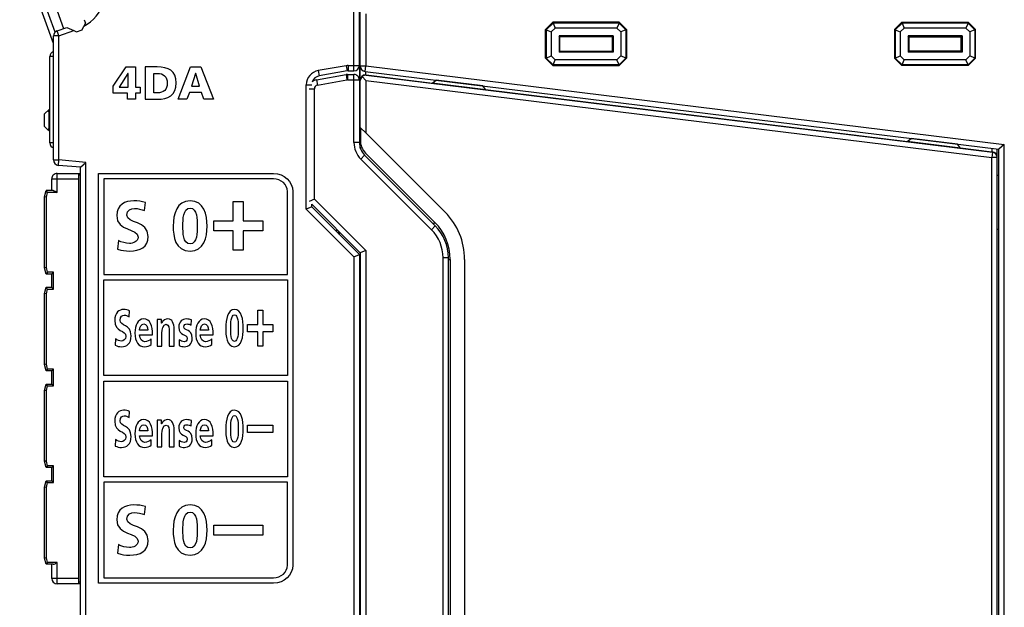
# Model space of a CAD drawing. Extents: x 0 to 188, y 0 to 176.
# Tile 30 of 33: x 63 to 118, y 104 to 136. Entities that reach past the tile are written whole.
import ezdxf

# ---------------------------------------------------------------- set-up
doc = ezdxf.new("R2010")
doc.units = 0
doc.header["$LTSCALE"] = 11.47995
doc.header["$MEASUREMENT"] = 0
doc.layers.get('0').update_dxf_attribs({"linetype": 'CONTINUOUS'})

msp = doc.modelspace()

# ---------------------------------------------------------------- linework, layer by layer
at = {"color": 7, "linetype": 'CONTINUOUS'}
for p, q in [((65.2085, 134.888), (63.3264, 140.0584)), ((65.2998, 135.5143), (63.6561, 140.0295)), ((81.9083, 133.358), (81.9083, 137.0815)), ((82.2083, 133.6581), (82.2083, 136.9082)), ((82.2582, 129.0668), (82.2582, 136.9371)), ((65.4014, 136.6963), (65.7607, 135.7097)), ((82.5583, 136.5348), (82.5583, 133.6323)), ((65.4059, 135.5808), (65.9485, 135.7782)), ((65.9488, 135.7779), (66.333, 135.5991)), ((66.7987, 135.6352), (66.8938, 135.8392)), ((66.9779, 136.0197), (66.8938, 135.8392)), ((66.911, 136.2034), (66.9779, 136.0197)), ((92.9584, 136.0583), (92.5584, 135.658)), ((92.9746, 136.0187), (92.5977, 135.6418)), ((93.0897, 135.7417), (92.875, 135.5271)), ((92.9584, 136.0583), (92.9746, 136.0187)), ((96.6584, 136.0583), (92.9584, 136.0583)), ((92.9746, 136.0187), (93.0897, 135.7417)), ((96.6419, 136.0187), (92.9746, 136.0187)), ((96.5272, 135.7417), (93.0897, 135.7417)), ((96.6419, 136.0187), (96.5272, 135.7417)), ((96.7418, 135.5271), (96.5272, 135.7417)), ((96.6584, 136.0583), (96.6419, 136.0187)), ((97.0191, 135.6418), (96.6419, 136.0187)), ((97.0584, 135.658), (96.6584, 136.0583)), ((111.9584, 135.658), (112.3584, 136.0583)), ((111.9977, 135.6418), (112.3746, 136.0187)), ((112.275, 135.5271), (112.4893, 135.7417)), ((112.3584, 136.0583), (112.3746, 136.0187)), ((112.3584, 136.0583), (116.0584, 136.0583)), ((112.3746, 136.0187), (112.4893, 135.7417)), ((116.0419, 136.0187), (112.3746, 136.0187)), ((115.9272, 135.7417), (112.4893, 135.7417)), ((116.0419, 136.0187), (115.9272, 135.7417)), ((115.9272, 135.7417), (116.1418, 135.5271)), ((116.0584, 136.0583), (116.0419, 136.0187)), ((116.0419, 136.0187), (116.4191, 135.6418)), ((116.0584, 136.0583), (116.4584, 135.658)), ((65.2085, 128.4081), (65.2085, 135.2987)), ((65.5082, 135.2987), (65.2085, 135.2987)), ((65.5082, 135.2987), (65.4059, 135.5808)), ((65.5082, 135.2987), (66.333, 135.5991)), ((65.5082, 128.4081), (65.5082, 135.2987)), ((66.333, 135.5991), (66.4932, 135.5243)), ((66.4932, 135.5243), (66.7987, 135.6352)), ((92.5584, 134.0581), (92.5584, 135.658)), ((92.5584, 135.658), (92.5977, 135.6418)), ((92.5977, 135.6418), (92.5977, 134.0743)), ((92.5977, 135.6418), (92.875, 135.5271)), ((92.875, 135.5271), (92.875, 134.1894)), ((93.306, 135.3104), (93.306, 134.4057)), ((93.3584, 135.258), (93.306, 135.3104)), ((96.3108, 135.3104), (93.306, 135.3104)), ((93.3584, 134.4581), (93.3584, 135.258)), ((96.2584, 135.258), (93.3584, 135.258)), ((96.2584, 135.258), (96.3108, 135.3104)), ((96.2584, 135.258), (96.2584, 134.4581)), ((96.3108, 135.3104), (96.3108, 134.4057)), ((97.0191, 135.6418), (96.7418, 135.5271)), ((96.7418, 135.5271), (96.7418, 134.1894)), ((97.0584, 135.658), (97.0191, 135.6418)), ((97.0191, 135.6418), (97.0191, 134.0743)), ((97.0584, 135.658), (97.0584, 134.0581)), ((111.9584, 135.658), (111.9584, 134.0581)), ((111.9584, 135.658), (111.9977, 135.6418)), ((111.9977, 135.6418), (111.9977, 134.0743)), ((111.9977, 135.6418), (112.275, 135.5271)), ((112.275, 135.5271), (112.275, 134.1894)), ((112.706, 135.3104), (112.706, 134.4057)), ((115.7108, 135.3104), (112.706, 135.3104)), ((112.7584, 135.258), (112.706, 135.3104)), ((112.7584, 135.258), (112.7584, 134.4581)), ((112.7584, 135.258), (115.6585, 135.258)), ((115.6585, 135.258), (115.7108, 135.3104)), ((115.6585, 134.4581), (115.6585, 135.258)), ((115.7108, 135.3104), (115.7108, 134.4057)), ((116.4191, 135.6418), (116.1418, 135.5271)), ((116.1418, 135.5271), (116.1418, 134.1894)), ((116.4584, 135.658), (116.4191, 135.6418)), ((116.4191, 135.6418), (116.4191, 134.0743)), ((116.4584, 134.0581), (116.4584, 135.658)), ((65.0083, 129.3583), (65.0083, 134.158)), ((65.2081, 134.158), (65.0083, 134.158)), ((92.5977, 134.0743), (92.875, 134.1894)), ((93.0897, 133.9747), (92.875, 134.1894)), ((93.3584, 134.4581), (93.306, 134.4057)), ((96.3108, 134.4057), (93.306, 134.4057)), ((93.3584, 134.4581), (96.2584, 134.4581)), ((96.2584, 134.4581), (96.3108, 134.4057)), ((96.7418, 134.1894), (96.5272, 133.9747)), ((97.0191, 134.0743), (96.7418, 134.1894)), ((111.9977, 134.0743), (112.275, 134.1894)), ((112.275, 134.1894), (112.4893, 133.9747)), ((112.7584, 134.4581), (112.706, 134.4057)), ((115.7108, 134.4057), (112.706, 134.4057)), ((115.6585, 134.4581), (112.7584, 134.4581)), ((115.6585, 134.4581), (115.7108, 134.4057)), ((115.9272, 133.9747), (116.1418, 134.1894)), ((116.4191, 134.0743), (116.1418, 134.1894)), ((68.5165, 132.5042), (69.2382, 133.5794)), ((69.2382, 133.5794), (69.7695, 133.5794)), ((69.7695, 133.5794), (69.7695, 132.4475)), ((72.1318, 131.7797), (72.8149, 133.5794)), ((72.8149, 133.5794), (73.4026, 133.5794)), ((73.4026, 133.5794), (74.0965, 131.7797)), ((81.4804, 133.6491), (79.9194, 133.3739)), ((81.4804, 133.6491), (81.5324, 133.3536)), ((81.5848, 133.6581), (81.5848, 133.358)), ((81.5848, 133.6581), (82.2083, 133.6581)), ((82.2083, 133.6574), (82.2083, 129.3793)), ((82.2582, 133.6323), (82.5583, 133.6323)), ((82.5218, 133.3346), (82.5583, 133.6323)), ((82.5583, 133.6323), (118.0583, 129.2735)), ((92.5584, 134.0581), (92.5977, 134.0743)), ((92.9584, 133.6581), (92.5584, 134.0581)), ((92.9746, 133.6974), (92.5977, 134.0743)), ((92.9584, 133.6581), (92.9746, 133.6974)), ((92.9584, 133.6581), (96.6584, 133.6581)), ((92.9746, 133.6974), (93.0897, 133.9747)), ((96.6419, 133.6974), (92.9746, 133.6974)), ((96.5272, 133.9747), (93.0897, 133.9747)), ((96.6419, 133.6974), (96.5272, 133.9747)), ((97.0191, 134.0743), (96.6419, 133.6974)), ((96.6584, 133.6581), (96.6419, 133.6974)), ((97.0584, 134.0581), (96.6584, 133.6581)), ((97.0584, 134.0581), (97.0191, 134.0743)), ((111.9584, 134.0581), (111.9977, 134.0743)), ((111.9584, 134.0581), (112.3584, 133.6581)), ((111.9977, 134.0743), (112.3746, 133.6974)), ((112.3584, 133.6581), (112.3746, 133.6974)), ((116.0584, 133.6581), (112.3584, 133.6581)), ((112.3746, 133.6974), (112.4893, 133.9747)), ((116.0419, 133.6974), (112.3746, 133.6974)), ((115.9272, 133.9747), (112.4893, 133.9747)), ((116.0419, 133.6974), (115.9272, 133.9747)), ((116.0419, 133.6974), (116.4191, 134.0743)), ((116.0584, 133.6581), (116.0419, 133.6974)), ((116.0584, 133.6581), (116.4584, 134.0581)), ((116.4584, 134.0581), (116.4191, 134.0743)), ((69.3467, 133.2082), (68.8569, 132.4475)), ((69.3519, 133.2082), (69.3467, 133.2082)), ((69.3519, 132.4475), (69.3519, 133.2082)), ((73.1036, 133.2082), (72.8717, 132.5042)), ((73.1091, 133.2082), (73.1036, 133.2082)), ((73.3227, 132.5042), (73.1091, 133.2082)), ((79.8215, 132.8606), (81.4652, 133.1506)), ((79.9194, 133.3739), (79.9714, 133.0783)), ((81.5324, 133.3536), (79.9714, 133.0783)), ((81.4652, 133.1506), (81.5172, 132.8551)), ((81.552, 133.1582), (81.552, 132.8581)), ((81.552, 133.1582), (81.9083, 133.1582)), ((81.5848, 133.358), (81.9083, 133.358)), ((81.9083, 129.3793), (81.9083, 133.1582)), ((82.5583, 132.821), (82.3616, 133.0435)), ((82.5218, 133.3346), (117.7582, 129.0083)), ((82.5594, 133.1386), (82.5594, 133.3301)), ((82.5948, 133.1365), (82.5594, 133.1386)), ((82.5948, 133.1186), (82.5948, 133.1365)), ((82.5948, 133.1365), (86.278, 132.6842)), ((82.5948, 133.1186), (117.3948, 128.8457)), ((68.5165, 132.1226), (68.5165, 132.5042)), ((72.8717, 132.5042), (73.3227, 132.5042)), ((79.2583, 125.6837), (79.2583, 132.586)), ((79.2583, 132.586), (79.5583, 132.586)), ((79.8215, 132.8606), (79.8736, 132.5653)), ((79.8736, 132.5653), (81.5172, 132.8551)), ((81.552, 132.8581), (82.2083, 132.8581)), ((82.2582, 132.5705), (82.2083, 132.5705)), ((82.5583, 132.821), (82.5583, 129.9209)), ((82.5583, 132.821), (117.3583, 128.548)), ((86.2625, 132.6721), (86.4812, 132.843)), ((89.2329, 132.3073), (86.2625, 132.6721)), ((89.062, 132.526), (86.4812, 132.843)), ((89.2329, 132.3073), (89.062, 132.526)), ((69.3209, 132.1226), (68.5165, 132.1226)), ((68.8569, 132.4475), (69.3519, 132.4475)), ((69.3209, 131.7797), (69.3209, 132.1226)), ((69.7695, 132.4475), (70.0247, 132.4475)), ((69.7695, 132.1226), (69.7695, 131.7797)), ((70.0247, 132.1226), (69.7695, 132.1226)), ((70.0247, 132.4475), (70.0247, 132.1226)), ((72.7608, 132.1638), (72.6192, 131.7797)), ((73.4364, 132.1638), (72.7608, 132.1638)), ((73.5704, 131.7797), (73.4364, 132.1638)), ((79.4085, 132.3683), (79.7082, 132.3683)), ((79.7082, 126.2326), (79.7082, 132.3683)), ((82.2083, 131.9583), (82.2582, 131.9521)), ((89.2205, 132.3231), (112.6781, 129.4444)), ((69.7695, 131.7797), (69.3209, 131.7797)), ((72.6192, 131.7797), (72.1318, 131.7797)), ((74.0965, 131.7797), (73.5704, 131.7797)), ((64.9584, 131.2207), (64.7083, 130.9706)), ((64.7083, 130.2706), (64.7083, 130.9706)), ((64.9584, 131.2207), (65.0083, 131.2207)), ((64.9584, 130.2206), (64.9584, 131.0206)), ((64.9584, 131.0206), (65.0083, 131.0206)), ((64.8998, 130.0794), (64.7083, 130.2706)), ((64.958, 130.0211), (64.8998, 130.0794)), ((64.9584, 130.2206), (65.0083, 130.2206)), ((64.9584, 130.0208), (65.0083, 130.0208)), ((82.2755, 130.2037), (82.2755, 129.3194)), ((82.5583, 129.9209), (82.2755, 130.2037)), ((82.5583, 129.9209), (86.9746, 125.5046)), ((65.2081, 129.3583), (65.0083, 129.3583)), ((82.2083, 129.3793), (81.9083, 129.3793)), ((112.6605, 129.431), (112.8793, 129.6019)), ((115.6306, 129.0661), (112.6605, 129.431)), ((115.4597, 129.2849), (112.8793, 129.6019)), ((115.6306, 129.0661), (115.4597, 129.2849)), ((118.0583, 129.2735), (117.7586, 129.0086)), ((118.0583, 32.2426), (118.0583, 129.2735)), ((82.5011, 128.672), (82.2893, 128.4598)), ((86.4261, 124.7474), (82.5011, 128.672)), ((82.5511, 128.7967), (86.4089, 124.9389)), ((115.6168, 129.0837), (117.3593, 128.8701)), ((117.3948, 128.8457), (117.3583, 128.548)), ((117.3593, 129.0572), (117.3593, 128.8701)), ((117.3593, 128.8701), (117.3948, 128.8657)), ((117.3948, 128.8657), (117.3948, 128.8457)), ((117.6583, 32.4962), (117.6583, 129.0203)), ((117.7582, 32.5079), (117.7582, 129.0083)), ((65.2085, 128.4081), (65.5082, 128.4081)), ((65.4824, 128.1091), (65.5082, 128.4081)), ((66.7085, 128.0019), (65.4824, 128.1091)), ((67.0082, 128.2769), (65.5082, 128.4081)), ((66.7088, 128.0023), (67.0082, 128.2769)), ((67.0082, 29.8393), (67.0082, 128.2769)), ((86.2139, 124.5352), (82.2893, 128.4598)), ((117.3583, 32.9681), (117.3583, 128.548)), ((117.6583, 128.548), (117.3583, 128.548)), ((65.4083, 126.6081), (65.4083, 127.6581)), ((65.4083, 127.6581), (66.7085, 127.6581)), ((66.6082, 104.8581), (66.6082, 127.6581)), ((66.7085, 127.5582), (66.6082, 127.5582)), ((66.7085, 30.1142), (66.7085, 128.0019)), ((117.6583, 127.572), (117.7582, 127.572)), ((65.1082, 126.708), (65.1082, 127.3581)), ((65.1082, 127.3581), (66.6082, 127.3581)), ((64.7083, 126.3583), (64.8023, 126.708)), ((65.1847, 126.708), (64.8023, 126.708)), ((64.8788, 126.6081), (64.8023, 126.7076)), ((64.8085, 126.3449), (64.8788, 126.6081)), ((65.4083, 126.6081), (64.8788, 126.6081)), ((65.1847, 126.708), (65.2009, 126.7066)), ((65.2009, 126.7066), (65.2181, 126.7028)), ((65.2181, 126.7028), (65.2419, 126.6949)), ((65.2419, 126.6949), (65.2901, 126.6735)), ((65.2901, 126.6735), (65.3294, 126.6529)), ((65.3294, 126.6529), (65.4083, 126.6081)), ((64.7083, 122.4181), (64.7083, 126.3583)), ((64.8085, 126.3449), (64.709, 126.358)), ((64.8085, 122.4312), (64.8085, 126.3449)), ((75.201, 125.0206), (75.201, 126.0939)), ((75.201, 126.0939), (75.7563, 126.0939)), ((75.7563, 126.0939), (75.7563, 125.0206)), ((79.7082, 126.2326), (79.4085, 126.1082)), ((79.5583, 125.8081), (79.5583, 125.958)), ((82.2582, 123.2581), (79.5583, 125.958)), ((82.5583, 123.3824), (79.7082, 126.2326)), ((79.558, 125.8081), (79.2583, 125.6837)), ((81.9083, 123.0338), (79.2583, 125.6837)), ((82.2083, 123.1582), (79.5583, 125.8081)), ((74.1227, 124.4652), (74.1227, 125.0206)), ((74.1227, 125.0206), (75.201, 125.0206)), ((75.7563, 125.0206), (76.8353, 125.0206)), ((76.8353, 125.0206), (76.8353, 124.4652)), ((86.3218, 124.8517), (86.4089, 124.9389)), ((75.201, 124.4652), (74.1227, 124.4652)), ((75.201, 123.3919), (75.201, 124.4652)), ((75.7563, 124.4652), (75.7563, 123.3919)), ((76.8353, 124.4652), (75.7563, 124.4652)), ((80.9584, 124.408), (80.9584, 124.5582)), ((81.0583, 124.3081), (81.0583, 124.458)), ((81.1083, 124.2582), (81.1083, 124.408)), ((86.4261, 124.7474), (86.2139, 124.5352)), ((117.6583, 124.572), (117.7582, 124.572)), ((75.7563, 123.3919), (75.201, 123.3919)), ((81.9083, 123.0338), (82.208, 123.1582)), ((82.2083, 123.1582), (82.2083, 26.1083)), ((82.2582, 123.2581), (82.2582, 83.0584)), ((82.5583, 123.3824), (82.2586, 123.2584)), ((82.5583, 123.3824), (82.5583, 83.0584)), ((81.9083, 123.0338), (81.9083, 26.1083)), ((86.8585, 92.1804), (86.8585, 122.9793)), ((87.1582, 122.9793), (86.8585, 122.9793)), ((87.1582, 92.3533), (87.1582, 122.9793)), ((87.1582, 122.8884), (87.2585, 122.8884)), ((87.2585, 122.8884), (87.2585, 92.9886)), ((88.0584, 122.8884), (88.0584, 92.9886)), ((64.8023, 122.0681), (64.7083, 122.4181)), ((64.8085, 122.4312), (64.709, 122.4181)), ((64.8788, 122.168), (64.8023, 122.0685)), ((65.1082, 122.0681), (64.8023, 122.0681)), ((64.8788, 122.168), (64.8085, 122.4312)), ((65.2085, 122.168), (64.8788, 122.168)), ((65.1082, 121.3333), (65.1082, 122.0681)), ((65.1089, 122.0685), (65.2085, 122.168)), ((65.2085, 121.233), (65.2085, 122.168)), ((68.0073, 116.4266), (68.0073, 121.7431)), ((68.0073, 121.7431), (78.2079, 121.7431)), ((78.2079, 121.7431), (78.2079, 116.4266)), ((64.7083, 120.9833), (64.8023, 121.3333)), ((64.7083, 117.0431), (64.7083, 120.9833)), ((64.8085, 120.9698), (64.709, 120.9829)), ((64.8023, 121.3333), (65.1082, 121.3333)), ((64.8788, 121.233), (64.8023, 121.3326)), ((64.8085, 120.9698), (64.8788, 121.233)), ((64.8085, 117.0562), (64.8085, 120.9698)), ((64.8788, 121.233), (65.2085, 121.233)), ((65.1089, 121.3326), (65.2085, 121.233)), ((76.557, 119.2726), (76.557, 120.0667)), ((76.557, 120.0667), (76.8446, 120.0667)), ((76.8446, 120.0667), (76.8446, 119.2726)), ((75.9982, 118.8616), (75.9982, 119.2726)), ((75.9982, 119.2726), (76.557, 119.2726)), ((76.557, 118.8616), (75.9982, 118.8616)), ((76.557, 118.0675), (76.557, 118.8616)), ((76.8446, 119.2726), (77.4038, 119.2726)), ((76.8446, 118.8616), (76.8446, 118.0675)), ((77.4038, 118.8616), (76.8446, 118.8616)), ((77.4038, 119.2726), (77.4038, 118.8616)), ((76.8446, 118.0675), (76.557, 118.0675)), ((64.8023, 116.6931), (64.7083, 117.0431)), ((64.8085, 117.0562), (64.709, 117.0431)), ((64.8788, 116.793), (64.8023, 116.6934)), ((65.1082, 116.6931), (64.8023, 116.6931)), ((64.8788, 116.793), (64.8085, 117.0562)), ((65.2085, 116.793), (64.8788, 116.793)), ((65.1082, 115.9583), (65.1082, 116.6931)), ((65.1089, 116.6938), (65.2085, 116.793)), ((65.2085, 115.858), (65.2085, 116.793)), ((78.2079, 116.4266), (68.0073, 116.4266)), ((68.0073, 110.8104), (68.0073, 116.1269)), ((68.0073, 116.1269), (78.2079, 116.1269)), ((78.2079, 116.1269), (78.2079, 110.8104)), ((64.7083, 115.6082), (64.8023, 115.9583)), ((64.7083, 111.6681), (64.7083, 115.6082)), ((64.8085, 115.5951), (64.709, 115.6082)), ((64.8023, 115.9583), (65.1082, 115.9583)), ((64.8788, 115.858), (64.8023, 115.9576)), ((64.8085, 115.5951), (64.8788, 115.858)), ((64.8085, 111.6811), (64.8085, 115.5951)), ((64.8788, 115.858), (65.2085, 115.858)), ((65.1089, 115.9576), (65.2085, 115.858)), ((75.9982, 113.2657), (75.9982, 113.6767)), ((75.9982, 113.6767), (77.4038, 113.6767)), ((77.4038, 113.6767), (77.4038, 113.2657)), ((77.4038, 113.2657), (75.9982, 113.2657)), ((64.8023, 111.3181), (64.7083, 111.6681)), ((64.8085, 111.6811), (64.709, 111.6681)), ((64.8788, 111.4183), (64.8085, 111.6811)), ((64.8788, 111.4183), (64.8023, 111.3187)), ((65.1082, 111.3181), (64.8023, 111.3181)), ((65.2085, 111.4183), (64.8788, 111.4183)), ((65.1082, 110.5832), (65.1082, 111.3181)), ((65.1089, 111.3187), (65.2085, 111.4183)), ((65.2085, 110.4833), (65.2085, 111.4183)), ((64.7083, 110.2332), (64.8023, 110.5832)), ((64.8023, 110.5832), (65.1082, 110.5832)), ((64.8788, 110.4833), (64.8023, 110.5829)), ((65.1089, 110.5825), (65.2085, 110.4833)), ((78.2079, 110.8104), (68.0073, 110.8104)), ((64.7083, 106.293), (64.7083, 110.2332)), ((64.8085, 110.2201), (64.709, 110.2332)), ((64.8085, 110.2201), (64.8788, 110.4833)), ((64.8085, 106.3065), (64.8085, 110.2201)), ((64.8788, 110.4833), (65.2085, 110.4833)), ((74.1227, 107.5698), (74.1227, 108.1251)), ((74.1227, 108.1251), (76.8353, 108.1251)), ((76.8353, 108.1251), (76.8353, 107.5698)), ((76.8353, 107.5698), (74.1227, 107.5698)), ((64.8023, 105.943), (64.7083, 106.293)), ((64.8085, 106.3065), (64.709, 106.293)), ((64.8788, 106.0433), (64.8085, 106.3065)), ((64.8788, 106.0433), (64.8023, 105.9437)), ((65.1847, 105.943), (64.8023, 105.943)), ((65.4083, 106.0433), (64.8788, 106.0433)), ((65.1082, 105.1582), (65.1082, 105.943)), ((65.1847, 105.943), (65.2009, 105.9447)), ((65.2009, 105.9447), (65.2181, 105.9485)), ((65.2181, 105.9485), (65.2419, 105.9564)), ((65.2419, 105.9564), (65.2901, 105.9778)), ((65.2901, 105.9778), (65.3294, 105.9985)), ((65.3294, 105.9985), (65.4083, 106.0433)), ((65.4083, 104.8581), (65.4083, 106.0433)), ((66.6082, 105.1582), (65.1082, 105.1582)), ((66.7085, 104.8581), (65.4083, 104.8581)), ((66.7085, 104.958), (66.6082, 104.958)), ((82.2083, 104.958), (82.2582, 104.958)), ((82.2582, 104.8581), (82.2083, 104.8581))]:
    msp.add_line(p, q, dxfattribs=at)
for centre, radius, start, end in [((65.6746, 137.9931), 2.475, 299.51177, 100.49109), ((65.5091, 135.2985), 0.3006, 110.08458, 179.96601), ((65.3084, 134.1579), 0.3001, 109.45078, 179.97836), ((81.9082, 133.6581), 0.3001, 270.00776, 359.99898), ((82.5583, 133.6324), 0.3, 180.02145, 263.02279), ((80.0584, 132.586), 0.8001, 100.00287, 179.99584), ((80.0583, 132.5859), 0.5, 100.00895, 160.76093), ((81.9082, 132.8582), 0.3001, 359.99627, 89.99699), ((82.5555, 132.8407), 0.2976, 89.25292, 179.15649), ((82.5512, 132.8202), 0.293, 130.33026, 179.84099), ((82.5639, 132.8149), 0.3053, 84.19205, 131.50851), ((79.9074, 132.3698), 0.4982, 99.92743, 130.14071), ((79.9085, 132.3681), 0.2003, 100.04226, 179.94823), ((64.7581, 131.0206), 0.2002, 359.98012, 44.9653), ((64.7589, 130.2205), 0.1995, 314.94719, 0.01645), ((65.3084, 129.3584), 0.3001, 180.02685, 250.55075), ((83.2087, 129.3795), 1.3004, 180.00735, 225.00743), ((83.2096, 129.3796), 1.0013, 180.01815, 224.96444), ((83.2581, 129.5037), 0.9999, 180.00272, 224.99865), ((117.3621, 128.5705), 0.2966, 0.51897, 83.6623), ((117.3587, 128.5482), 0.2997, 359.96751, 83.07493), ((65.5087, 128.4081), 0.3002, 179.99858, 264.96659), ((65.4083, 127.3581), 0.3001, 89.99771, 180.00229), ((84.3582, 122.8881), 3.7002, 0.00496, 45.00153), ((84.3585, 122.8882), 2.9, 0.0047, 45.00512), ((84.6585, 122.9793), 2.2, 0.00152, 45.00841), ((84.6581, 122.9797), 2.5001, 359.99177, 44.99429), ((65.4083, 105.1582), 0.3001, 180.0021, 269.99845)]:
    msp.add_arc(centre, radius, start, end, dxfattribs=at)
for points, knots in [([(70.3062, 133.5794), (70.3062, 133.5794), (70.9615, 133.5794), (70.9615, 133.5794), (71.5878, 133.5794), (72.026, 133.3835), (72.026, 132.6873), (72.026, 132.0143), (71.575, 131.7797), (70.9615, 131.7797), (70.9615, 131.7797), (70.3062, 131.7797), (70.3062, 131.7797), (70.3062, 131.7797), (70.3062, 133.5794), (70.3062, 133.5794)], [0, 0, 0, 0, 1, 1, 1, 2, 2, 2, 3, 3, 3, 4, 4, 4, 5, 5, 5, 5]), ([(70.7857, 132.1356), (70.7857, 132.1356), (70.9718, 132.1356), (70.9718, 132.1356), (71.3301, 132.1356), (71.5313, 132.3211), (71.5313, 132.6795), (71.5313, 133.038), (71.3225, 133.2235), (70.9718, 133.2235), (70.9718, 133.2235), (70.7857, 133.2235), (70.7857, 133.2235), (70.7857, 133.2235), (70.7857, 132.1356), (70.7857, 132.1356)], [0, 0, 0, 0, 1, 1, 1, 2, 2, 2, 3, 3, 3, 4, 4, 4, 5, 5, 5, 5]), ([(77.4372, 127.659), (77.4372, 127.659), (67.7076, 127.659), (67.7076, 127.659), (67.7076, 127.659), (67.7076, 104.8945), (67.7076, 104.8945), (67.7076, 104.8945), (77.4372, 104.8945), (77.4372, 104.8945), (78.0273, 104.8945), (78.5076, 105.343), (78.5076, 105.8943), (78.5076, 105.8943), (78.5076, 126.6585), (78.5076, 126.6585), (78.5076, 127.2101), (78.0273, 127.659), (77.4372, 127.659)], [0, 0, 0, 0, 1, 1, 1, 2, 2, 2, 3, 3, 3, 4, 4, 4, 5, 5, 5, 6, 6, 6, 6]), ([(78.2079, 122.0428), (78.2079, 122.0428), (68.0073, 122.0428), (68.0073, 122.0428), (68.0073, 122.0428), (68.0073, 127.3593), (68.0073, 127.3593), (68.0073, 127.3593), (77.4372, 127.3593), (77.4372, 127.3593), (77.862, 127.3593), (78.2079, 127.0447), (78.2079, 126.6585), (78.2079, 126.6585), (78.2079, 122.0428), (78.2079, 122.0428)], [0, 0, 0, 0, 1, 1, 1, 2, 2, 2, 3, 3, 3, 4, 4, 4, 5, 5, 5, 5]), ([(70.2607, 125.598), (70.0902, 125.6715), (69.9004, 125.7141), (69.7109, 125.7141), (69.5252, 125.7141), (69.2851, 125.6328), (69.2851, 125.3387), (69.2851, 124.8704), (70.4695, 125.0678), (70.4695, 124.1621), (70.4695, 123.57), (70.0009, 123.3454), (69.4553, 123.3454), (69.1614, 123.3454), (69.0298, 123.3842), (68.7628, 123.45), (68.7628, 123.45), (68.8131, 123.9376), (68.8131, 123.9376), (68.9988, 123.837), (69.2117, 123.7712), (69.4246, 123.7712), (69.6296, 123.7712), (69.9045, 123.8758), (69.9045, 124.1195), (69.9045, 124.6342), (68.7201, 124.4215), (68.7201, 125.3155), (68.7201, 125.9192), (69.1886, 126.1399), (69.6647, 126.1399), (69.8969, 126.1399), (70.1133, 126.1089), (70.311, 126.0431), (70.311, 126.0431), (70.2607, 125.598), (70.2607, 125.598)], [0, 0, 0, 0, 1, 1, 1, 2, 2, 2, 3, 3, 3, 4, 4, 4, 5, 5, 5, 6, 6, 6, 7, 7, 7, 8, 8, 8, 9, 9, 9, 10, 10, 10, 11, 11, 11, 12, 12, 12, 12]), ([(71.8586, 124.735), (71.8586, 125.4123), (72.0639, 126.1399), (72.7953, 126.1399), (73.5845, 126.1399), (73.7396, 125.362), (73.7396, 124.735), (73.7396, 124.108), (73.5769, 123.3454), (72.7953, 123.3454), (71.9633, 123.3454), (71.8586, 124.1698), (71.8586, 124.735)], [0, 0, 0, 0, 1, 1, 1, 2, 2, 2, 3, 3, 3, 4, 4, 4, 4]), ([(73.198, 124.735), (73.198, 125.0833), (73.198, 125.7373), (72.7953, 125.7373), (72.4005, 125.7373), (72.4005, 125.0833), (72.4005, 124.735), (72.4005, 124.3943), (72.3967, 123.7479), (72.7953, 123.7479), (73.2015, 123.7479), (73.198, 124.3943), (73.198, 124.735)], [0, 0, 0, 0, 1, 1, 1, 2, 2, 2, 3, 3, 3, 4, 4, 4, 4]), ([(69.4112, 119.6998), (69.323, 119.7542), (69.2244, 119.7858), (69.1259, 119.7858), (69.0298, 119.7858), (68.9054, 119.7256), (68.9054, 119.5079), (68.9054, 119.1615), (69.5197, 119.3076), (69.5197, 118.6373), (69.5197, 118.1993), (69.2768, 118.033), (68.9936, 118.033), (68.841, 118.033), (68.7728, 118.0618), (68.6339, 118.1104), (68.6339, 118.1104), (68.6601, 118.4713), (68.6601, 118.4713), (68.7566, 118.3969), (68.8668, 118.3481), (68.9774, 118.3481), (69.0839, 118.3481), (69.2265, 118.4254), (69.2265, 118.606), (69.2265, 118.9868), (68.6119, 118.8292), (68.6119, 119.4908), (68.6119, 119.9375), (68.8551, 120.1008), (69.1018, 120.1008), (69.2224, 120.1008), (69.3347, 120.0779), (69.4373, 120.0291), (69.4373, 120.0291), (69.4112, 119.6998), (69.4112, 119.6998)], [0, 0, 0, 0, 1, 1, 1, 2, 2, 2, 3, 3, 3, 4, 4, 4, 5, 5, 5, 6, 6, 6, 7, 7, 7, 8, 8, 8, 9, 9, 9, 10, 10, 10, 11, 11, 11, 12, 12, 12, 12]), ([(74.779, 119.0613), (74.779, 119.5623), (74.8854, 120.1008), (75.2651, 120.1008), (75.6744, 120.1008), (75.755, 119.5251), (75.755, 119.0613), (75.755, 118.5974), (75.6702, 118.033), (75.2651, 118.033), (74.833, 118.033), (74.779, 118.6432), (74.779, 119.0613)], [0, 0, 0, 0, 1, 1, 1, 2, 2, 2, 3, 3, 3, 4, 4, 4, 4]), ([(70.6293, 118.1505), (70.5308, 118.0732), (70.4185, 118.033), (70.2738, 118.033), (69.9328, 118.033), (69.7336, 118.3138), (69.7336, 118.7977), (69.7336, 119.2244), (69.8921, 119.5766), (70.2135, 119.5766), (70.597, 119.5766), (70.7055, 119.2016), (70.7055, 118.6861), (70.7055, 118.6861), (69.9906, 118.6861), (69.9906, 118.6861), (70.003, 118.4484), (70.1195, 118.3138), (70.2858, 118.3138), (70.4164, 118.3138), (70.5287, 118.3825), (70.6293, 118.4627), (70.6293, 118.4627), (70.6293, 118.1505), (70.6293, 118.1505)], [0, 0, 0, 0, 1, 1, 1, 2, 2, 2, 3, 3, 3, 4, 4, 4, 5, 5, 5, 6, 6, 6, 7, 7, 7, 8, 8, 8, 8]), ([(70.9628, 119.5423), (70.9628, 119.5423), (71.2181, 119.5423), (71.2181, 119.5423), (71.2181, 119.5423), (71.2181, 119.3419), (71.2181, 119.3419), (71.2181, 119.3419), (71.2219, 119.3419), (71.2219, 119.3419), (71.3063, 119.5108), (71.421, 119.5766), (71.5616, 119.5766), (71.8062, 119.5766), (71.913, 119.3305), (71.913, 118.9982), (71.913, 118.9982), (71.913, 118.0675), (71.913, 118.0675), (71.913, 118.0675), (71.6436, 118.0675), (71.6436, 118.0675), (71.6436, 118.0675), (71.6436, 118.8551), (71.6436, 118.8551), (71.6436, 119.0354), (71.6415, 119.2788), (71.4692, 119.2788), (71.2743, 119.2788), (71.2322, 118.9782), (71.2322, 118.7893), (71.2322, 118.7893), (71.2322, 118.0675), (71.2322, 118.0675), (71.2322, 118.0675), (70.9628, 118.0675), (70.9628, 118.0675), (70.9628, 118.0675), (70.9628, 119.5423), (70.9628, 119.5423)], [0, 0, 0, 0, 1, 1, 1, 2, 2, 2, 3, 3, 3, 4, 4, 4, 5, 5, 5, 6, 6, 6, 7, 7, 7, 8, 8, 8, 9, 9, 9, 10, 10, 10, 11, 11, 11, 12, 12, 12, 13, 13, 13, 13]), ([(72.8535, 119.233), (72.7712, 119.2731), (72.7109, 119.296), (72.6123, 119.296), (72.5403, 119.296), (72.4539, 119.2588), (72.4539, 119.1327), (72.4539, 118.898), (72.9217, 119.0469), (72.9217, 118.5143), (72.9217, 118.1705), (72.7068, 118.033), (72.4883, 118.033), (72.3857, 118.033), (72.2813, 118.0589), (72.1831, 118.0961), (72.1831, 118.0961), (72.1989, 118.4112), (72.1989, 118.4112), (72.2833, 118.351), (72.3719, 118.3138), (72.4642, 118.3138), (72.5324, 118.3138), (72.6406, 118.351), (72.6406, 118.4942), (72.6406, 118.7834), (72.1728, 118.5858), (72.1728, 119.1184), (72.1728, 119.4364), (72.3677, 119.5766), (72.5786, 119.5766), (72.705, 119.5766), (72.7874, 119.5481), (72.8714, 119.5224), (72.8714, 119.5224), (72.8535, 119.233), (72.8535, 119.233)], [0, 0, 0, 0, 1, 1, 1, 2, 2, 2, 3, 3, 3, 4, 4, 4, 5, 5, 5, 6, 6, 6, 7, 7, 7, 8, 8, 8, 9, 9, 9, 10, 10, 10, 11, 11, 11, 12, 12, 12, 12]), ([(74.0042, 118.1505), (73.9056, 118.0732), (73.7933, 118.033), (73.6486, 118.033), (73.3076, 118.033), (73.1084, 118.3138), (73.1084, 118.7977), (73.1084, 119.2244), (73.2669, 119.5766), (73.5883, 119.5766), (73.9718, 119.5766), (74.0803, 119.2016), (74.0803, 118.6861), (74.0803, 118.6861), (73.3654, 118.6861), (73.3654, 118.6861), (73.3778, 118.4484), (73.4943, 118.3138), (73.6607, 118.3138), (73.7913, 118.3138), (73.9036, 118.3825), (74.0042, 118.4627), (74.0042, 118.4627), (74.0042, 118.1505), (74.0042, 118.1505)], [0, 0, 0, 0, 1, 1, 1, 2, 2, 2, 3, 3, 3, 4, 4, 4, 5, 5, 5, 6, 6, 6, 7, 7, 7, 8, 8, 8, 8]), ([(75.4738, 119.0613), (75.4738, 119.3189), (75.4738, 119.803), (75.2651, 119.803), (75.0601, 119.803), (75.0601, 119.3189), (75.0601, 119.0613), (75.0601, 118.8092), (75.058, 118.331), (75.2651, 118.331), (75.4759, 118.331), (75.4738, 118.8092), (75.4738, 119.0613)], [0, 0, 0, 0, 1, 1, 1, 2, 2, 2, 3, 3, 3, 4, 4, 4, 4]), ([(70.4485, 118.9495), (70.4405, 119.1357), (70.3803, 119.296), (70.2297, 119.296), (70.0792, 119.296), (70.003, 119.1472), (69.9906, 118.9495), (69.9906, 118.9495), (70.4485, 118.9495), (70.4485, 118.9495)], [0, 0, 0, 0, 1, 1, 1, 2, 2, 2, 3, 3, 3, 3]), ([(73.8233, 118.9495), (73.8154, 119.1357), (73.7551, 119.296), (73.6045, 119.296), (73.454, 119.296), (73.3778, 119.1472), (73.3654, 118.9495), (73.3654, 118.9495), (73.8233, 118.9495), (73.8233, 118.9495)], [0, 0, 0, 0, 1, 1, 1, 2, 2, 2, 3, 3, 3, 3]), ([(69.4112, 114.1039), (69.323, 114.1583), (69.2244, 114.1899), (69.1259, 114.1899), (69.0298, 114.1899), (68.9054, 114.1298), (68.9054, 113.912), (68.9054, 113.5656), (69.5197, 113.7117), (69.5197, 113.0415), (69.5197, 112.6034), (69.2768, 112.4372), (68.9936, 112.4372), (68.841, 112.4372), (68.7728, 112.466), (68.6339, 112.5145), (68.6339, 112.5145), (68.6601, 112.8754), (68.6601, 112.8754), (68.7566, 112.801), (68.8668, 112.7523), (68.9774, 112.7523), (69.0839, 112.7523), (69.2265, 112.8296), (69.2265, 113.0101), (69.2265, 113.391), (68.6119, 113.2334), (68.6119, 113.895), (68.6119, 114.3417), (68.8551, 114.5049), (69.1018, 114.5049), (69.2224, 114.5049), (69.3347, 114.482), (69.4373, 114.4333), (69.4373, 114.4333), (69.4112, 114.1039), (69.4112, 114.1039)], [0, 0, 0, 0, 1, 1, 1, 2, 2, 2, 3, 3, 3, 4, 4, 4, 5, 5, 5, 6, 6, 6, 7, 7, 7, 8, 8, 8, 9, 9, 9, 10, 10, 10, 11, 11, 11, 12, 12, 12, 12]), ([(74.779, 113.4654), (74.779, 113.9665), (74.8854, 114.5049), (75.2651, 114.5049), (75.6744, 114.5049), (75.755, 113.9293), (75.755, 113.4654), (75.755, 113.0015), (75.6702, 112.4372), (75.2651, 112.4372), (74.833, 112.4372), (74.779, 113.0473), (74.779, 113.4654)], [0, 0, 0, 0, 1, 1, 1, 2, 2, 2, 3, 3, 3, 4, 4, 4, 4]), ([(70.6293, 112.5547), (70.5308, 112.4773), (70.4185, 112.4372), (70.2738, 112.4372), (69.9328, 112.4372), (69.7336, 112.718), (69.7336, 113.2018), (69.7336, 113.6285), (69.8921, 113.9808), (70.2135, 113.9808), (70.597, 113.9808), (70.7055, 113.6058), (70.7055, 113.0902), (70.7055, 113.0902), (69.9906, 113.0902), (69.9906, 113.0902), (70.003, 112.8525), (70.1195, 112.718), (70.2858, 112.718), (70.4164, 112.718), (70.5287, 112.7867), (70.6293, 112.8668), (70.6293, 112.8668), (70.6293, 112.5547), (70.6293, 112.5547)], [0, 0, 0, 0, 1, 1, 1, 2, 2, 2, 3, 3, 3, 4, 4, 4, 5, 5, 5, 6, 6, 6, 7, 7, 7, 8, 8, 8, 8]), ([(70.9628, 113.9465), (70.9628, 113.9465), (71.2181, 113.9465), (71.2181, 113.9465), (71.2181, 113.9465), (71.2181, 113.746), (71.2181, 113.746), (71.2181, 113.746), (71.2219, 113.746), (71.2219, 113.746), (71.3063, 113.915), (71.421, 113.9808), (71.5616, 113.9808), (71.8062, 113.9808), (71.913, 113.7346), (71.913, 113.4023), (71.913, 113.4023), (71.913, 112.4716), (71.913, 112.4716), (71.913, 112.4716), (71.6436, 112.4716), (71.6436, 112.4716), (71.6436, 112.4716), (71.6436, 113.2592), (71.6436, 113.2592), (71.6436, 113.4395), (71.6415, 113.6829), (71.4692, 113.6829), (71.2743, 113.6829), (71.2322, 113.3823), (71.2322, 113.1934), (71.2322, 113.1934), (71.2322, 112.4716), (71.2322, 112.4716), (71.2322, 112.4716), (70.9628, 112.4716), (70.9628, 112.4716), (70.9628, 112.4716), (70.9628, 113.9465), (70.9628, 113.9465)], [0, 0, 0, 0, 1, 1, 1, 2, 2, 2, 3, 3, 3, 4, 4, 4, 5, 5, 5, 6, 6, 6, 7, 7, 7, 8, 8, 8, 9, 9, 9, 10, 10, 10, 11, 11, 11, 12, 12, 12, 13, 13, 13, 13]), ([(72.8535, 113.6371), (72.7712, 113.6773), (72.7109, 113.7002), (72.6123, 113.7002), (72.5403, 113.7002), (72.4539, 113.6629), (72.4539, 113.5369), (72.4539, 113.3021), (72.9217, 113.4511), (72.9217, 112.9185), (72.9217, 112.5747), (72.7068, 112.4372), (72.4883, 112.4372), (72.3857, 112.4372), (72.2813, 112.463), (72.1831, 112.5002), (72.1831, 112.5002), (72.1989, 112.8153), (72.1989, 112.8153), (72.2833, 112.7552), (72.3719, 112.718), (72.4642, 112.718), (72.5324, 112.718), (72.6406, 112.7552), (72.6406, 112.8983), (72.6406, 113.1875), (72.1728, 112.9899), (72.1728, 113.5226), (72.1728, 113.8405), (72.3677, 113.9808), (72.5786, 113.9808), (72.705, 113.9808), (72.7874, 113.9522), (72.8714, 113.9265), (72.8714, 113.9265), (72.8535, 113.6371), (72.8535, 113.6371)], [0, 0, 0, 0, 1, 1, 1, 2, 2, 2, 3, 3, 3, 4, 4, 4, 5, 5, 5, 6, 6, 6, 7, 7, 7, 8, 8, 8, 9, 9, 9, 10, 10, 10, 11, 11, 11, 12, 12, 12, 12]), ([(74.0042, 112.5547), (73.9056, 112.4773), (73.7933, 112.4372), (73.6486, 112.4372), (73.3076, 112.4372), (73.1084, 112.718), (73.1084, 113.2018), (73.1084, 113.6285), (73.2669, 113.9808), (73.5883, 113.9808), (73.9718, 113.9808), (74.0803, 113.6058), (74.0803, 113.0902), (74.0803, 113.0902), (73.3654, 113.0902), (73.3654, 113.0902), (73.3778, 112.8525), (73.4943, 112.718), (73.6607, 112.718), (73.7913, 112.718), (73.9036, 112.7867), (74.0042, 112.8668), (74.0042, 112.8668), (74.0042, 112.5547), (74.0042, 112.5547)], [0, 0, 0, 0, 1, 1, 1, 2, 2, 2, 3, 3, 3, 4, 4, 4, 5, 5, 5, 6, 6, 6, 7, 7, 7, 8, 8, 8, 8]), ([(75.4738, 113.4654), (75.4738, 113.7231), (75.4738, 114.2071), (75.2651, 114.2071), (75.0601, 114.2071), (75.0601, 113.7231), (75.0601, 113.4654), (75.0601, 113.2134), (75.058, 112.7352), (75.2651, 112.7352), (75.4759, 112.7352), (75.4738, 113.2134), (75.4738, 113.4654)], [0, 0, 0, 0, 1, 1, 1, 2, 2, 2, 3, 3, 3, 4, 4, 4, 4]), ([(70.4485, 113.3536), (70.4405, 113.5398), (70.3803, 113.7002), (70.2297, 113.7002), (70.0792, 113.7002), (70.003, 113.5513), (69.9906, 113.3536), (69.9906, 113.3536), (70.4485, 113.3536), (70.4485, 113.3536)], [0, 0, 0, 0, 1, 1, 1, 2, 2, 2, 3, 3, 3, 3]), ([(73.8233, 113.3536), (73.8154, 113.5398), (73.7551, 113.7002), (73.6045, 113.7002), (73.454, 113.7002), (73.3778, 113.5513), (73.3654, 113.3536), (73.3654, 113.3536), (73.8233, 113.3536), (73.8233, 113.3536)], [0, 0, 0, 0, 1, 1, 1, 2, 2, 2, 3, 3, 3, 3]), ([(78.2079, 105.8943), (78.2079, 105.5084), (77.862, 105.1942), (77.4372, 105.1942), (77.4372, 105.1942), (68.0073, 105.1942), (68.0073, 105.1942), (68.0073, 105.1942), (68.0073, 110.5107), (68.0073, 110.5107), (68.0073, 110.5107), (78.2079, 110.5107), (78.2079, 110.5107), (78.2079, 110.5107), (78.2079, 105.8943), (78.2079, 105.8943)], [0, 0, 0, 0, 1, 1, 1, 2, 2, 2, 3, 3, 3, 4, 4, 4, 5, 5, 5, 5]), ([(70.2607, 108.7025), (70.0902, 108.7761), (69.9004, 108.8186), (69.7109, 108.8186), (69.5252, 108.8186), (69.2851, 108.7373), (69.2851, 108.4433), (69.2851, 107.9749), (70.4695, 108.1723), (70.4695, 107.2666), (70.4695, 106.6746), (70.0009, 106.4499), (69.4553, 106.4499), (69.1614, 106.4499), (69.0298, 106.4887), (68.7628, 106.5545), (68.7628, 106.5545), (68.8131, 107.0422), (68.8131, 107.0422), (68.9988, 106.9416), (69.2117, 106.8758), (69.4246, 106.8758), (69.6296, 106.8758), (69.9045, 106.9803), (69.9045, 107.2241), (69.9045, 107.7388), (68.7201, 107.526), (68.7201, 108.42), (68.7201, 109.0238), (69.1886, 109.2444), (69.6647, 109.2444), (69.8969, 109.2444), (70.1133, 109.2134), (70.311, 109.1476), (70.311, 109.1476), (70.2607, 108.7025), (70.2607, 108.7025)], [0, 0, 0, 0, 1, 1, 1, 2, 2, 2, 3, 3, 3, 4, 4, 4, 5, 5, 5, 6, 6, 6, 7, 7, 7, 8, 8, 8, 9, 9, 9, 10, 10, 10, 11, 11, 11, 12, 12, 12, 12]), ([(71.8586, 107.8395), (71.8586, 108.5168), (72.0639, 109.2444), (72.7953, 109.2444), (73.5845, 109.2444), (73.7396, 108.4665), (73.7396, 107.8395), (73.7396, 107.2125), (73.5769, 106.4499), (72.7953, 106.4499), (71.9633, 106.4499), (71.8586, 107.2743), (71.8586, 107.8395)], [0, 0, 0, 0, 1, 1, 1, 2, 2, 2, 3, 3, 3, 4, 4, 4, 4]), ([(73.198, 107.8395), (73.198, 108.1878), (73.198, 108.8419), (72.7953, 108.8419), (72.4005, 108.8419), (72.4005, 108.1878), (72.4005, 107.8395), (72.4005, 107.4988), (72.3967, 106.8525), (72.7953, 106.8525), (73.2015, 106.8525), (73.198, 107.4988), (73.198, 107.8395)], [0, 0, 0, 0, 1, 1, 1, 2, 2, 2, 3, 3, 3, 4, 4, 4, 4])]:
    msp.add_open_spline(points, degree=3, knots=knots, dxfattribs=at)
for points in [[(81.5848, 133.6581), (81.5496, 133.6581), (81.5148, 133.655), (81.4804, 133.6491)], [(81.552, 133.1582), (81.5231, 133.1582), (81.4938, 133.1555), (81.4652, 133.1506)], [(81.5848, 133.358), (81.5672, 133.358), (81.5496, 133.3567), (81.5324, 133.3536)], [(81.552, 132.8581), (81.5403, 132.8581), (81.5289, 132.8571), (81.5172, 132.8551)]]:
    msp.add_open_spline(points, degree=3, dxfattribs=at)

doc.saveas('drawing.dxf')
